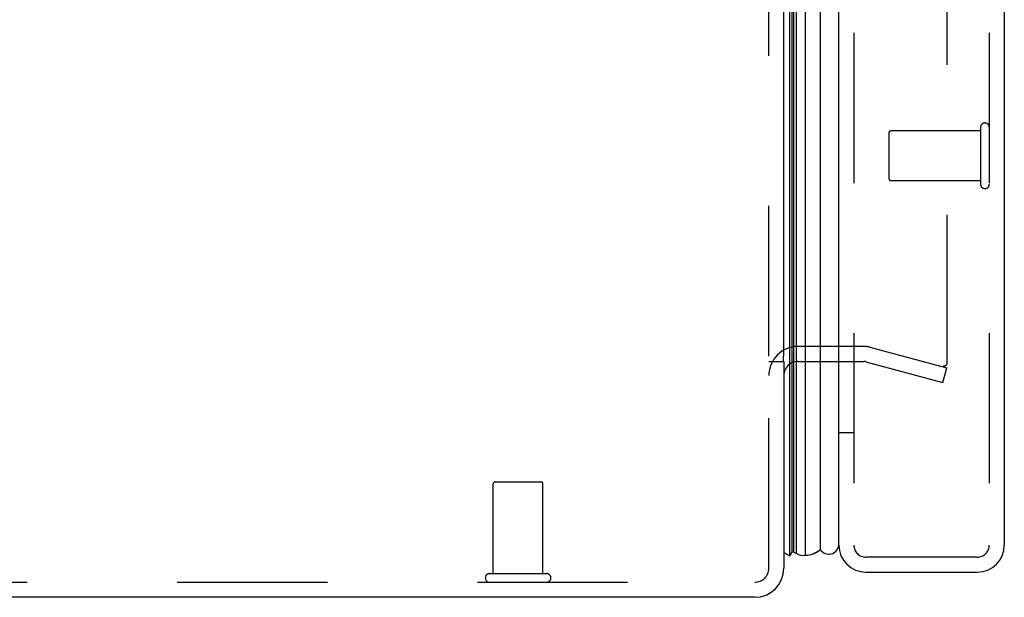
# Model space of a CAD drawing. Header units: inches. Extents: x 0 to 136, y 0 to 88.
# Tile 2 of 63: x 17.24 to 22.15, y 28.51 to 31.39. Entities that reach past the tile are written whole.
import ezdxf

# ---------------------------------------------------------------- set-up
doc = ezdxf.new("R2010")
doc.units = ezdxf.units.IN
doc.header["$LTSCALE"] = 7.48
doc.header["$MEASUREMENT"] = 0
doc.linetypes.add('HIDDEN', pattern=[0.2, 0.1, -0.1])
doc.layers.get('0').update_dxf_attribs({"linetype": 'CONTINUOUS'})
doc.layers.add('DEFAULT_2', color=8, linetype='HIDDEN')
doc.layers.add('DOOR_ASSEMBLY', color=7, linetype='CONTINUOUS')

msp = doc.modelspace()

# ---------------------------------------------------------------- linework, layer by layer
at = {"color": 3, "linetype": 'Continuous'}
for p, q in [((21.0486, 29.7096), (21.0486, 57.3056)), ((21.0486, 29.6826), (21.0486, 28.6526)), ((20.9036, 28.5076), (9.1116, 28.5076))]:
    msp.add_line(p, q, dxfattribs=at)
at = {"color": 7, "linetype": 'Continuous'}
msp.add_line((20.9736, 29.6826), (21.0486, 29.6826), dxfattribs=at)
at = {"color": 3, "linetype": 'Continuous'}
msp.add_arc((20.9036, 28.6526), 0.145, 270, 360, dxfattribs=at)
at = {"layer": 'DEFAULT_2', "color": 8, "linetype": 'HIDDEN'}
for p, q in [((21.8611, 57.3415), (21.8611, 29.6738)), ((20.9736, 29.7096), (20.9736, 57.3056)), ((21.4471, 29.7576), (21.1186, 29.7576)), ((21.4768, 29.7537), (21.8611, 29.6507)), ((20.9736, 28.6526), (20.9736, 29.7096)), ((21.1186, 29.6826), (21.4471, 29.6826)), ((21.4574, 29.6813), (21.8417, 29.5783)), ((21.8417, 29.5783), (21.8611, 29.6507)), ((19.5996, 28.6256), (19.5996, 29.0726)), ((19.6096, 29.0826), (19.8376, 29.0826)), ((19.8476, 28.6256), (19.8476, 29.0726)), ((19.5816, 28.6256), (19.8656, 28.6256)), ((9.0486, 28.5826), (20.9036, 28.5826))]:
    msp.add_line(p, q, dxfattribs=at)
for points in [[(21.8466, 29.6588), (21.8463, 29.6588), (21.8447, 29.6589), (21.8431, 29.6592)], [(21.8611, 29.6738), (21.861, 29.6721), (21.8607, 29.6704), (21.8603, 29.6688), (21.8596, 29.6672), (21.8588, 29.6657), (21.8579, 29.6643), (21.8568, 29.6631), (21.8555, 29.6619), (21.8542, 29.661), (21.8527, 29.6602), (21.8512, 29.6595), (21.8496, 29.6591), (21.848, 29.6588), (21.8466, 29.6588)]]:
    msp.add_lwpolyline(points, dxfattribs=at)
for centre, radius, start, end in [((21.1186, 29.6126), 0.145, 90, 180), ((21.4471, 29.6426), 0.115, 75, 90), ((21.1186, 29.6126), 0.07, 90, 180), ((21.4471, 29.6426), 0.04, 75, 90), ((19.6096, 29.0726), 0.01, 90, 180), ((19.8376, 29.0726), 0.01, 0, 90), ((19.5816, 28.6041), 0.0215, 90, 270), ((19.8656, 28.6041), 0.0215, 270, 90), ((20.9036, 28.6526), 0.07, 270, 360)]:
    msp.add_arc(centre, radius, start, end, dxfattribs=at)
at = {"layer": 'DOOR_ASSEMBLY', "color": 7, "linetype": 'Continuous'}
for p, q in [((21.0776, 28.7145), (21.0776, 58.3007)), ((21.0895, 28.7353), (21.0895, 58.2799)), ((21.0983, 28.733), (21.0983, 58.2823)), ((21.1119, 28.7262), (21.1119, 58.2891)), ((21.1553, 58.298), (21.1553, 28.7172)), ((21.2305, 28.7456), (21.2305, 58.2696)), ((21.0474, 29.6826), (21.0474, 29.7096)), ((21.0486, 28.7311), (21.0776, 28.7145)), ((21.0895, 28.7353), (21.0776, 28.7145)), ((21.0983, 28.733), (21.102, 28.7309)), ((21.102, 28.7309), (21.1051, 28.7293)), ((21.1051, 28.7293), (21.1085, 28.7277)), ((21.1085, 28.7277), (21.1119, 28.7262))]:
    msp.add_line(p, q, dxfattribs=at)
at = {"layer": 'DOOR_ASSEMBLY', "color": 3, "linetype": 'Continuous'}
for p, q in [((21.3226, 28.7676), (21.3226, 58.2476)), ((22.1476, 58.2476), (22.1476, 28.7676)), ((21.4576, 28.6326), (22.0126, 28.6326))]:
    msp.add_line(p, q, dxfattribs=at)
at = {"layer": 'DOOR_ASSEMBLY', "color": 8, "linetype": 'HIDDEN'}
for p, q in [((21.3976, 58.2476), (21.3976, 28.7676)), ((22.0726, 58.2476), (22.0726, 28.7676)), ((22.0296, 30.8316), (21.5826, 30.8316)), ((22.0296, 30.8496), (22.0296, 30.5656)), ((21.5726, 30.8216), (21.5726, 30.5936)), ((22.0296, 30.5836), (21.5826, 30.5836)), ((21.3976, 29.3279), (21.3226, 29.3279)), ((22.0126, 28.7076), (21.4576, 28.7076))]:
    msp.add_line(p, q, dxfattribs=at)
at = {"layer": 'DOOR_ASSEMBLY', "color": 7, "linetype": 'Continuous'}
msp.add_lwpolyline([(21.1553, 28.7172), (21.1618, 28.7175), (21.1683, 28.7181), (21.1748, 28.7191), (21.1812, 28.7205), (21.1876, 28.7223), (21.194, 28.7245), (21.2003, 28.7271), (21.2065, 28.73), (21.2126, 28.7334), (21.2187, 28.7371), (21.2247, 28.7412), (21.2305, 28.7456)], dxfattribs=at)
at = {"layer": 'DOOR_ASSEMBLY', "color": 8, "linetype": 'HIDDEN'}
for centre, radius, start, end in [((21.5826, 30.8216), 0.01, 90, 180), ((22.0511, 30.8496), 0.0215, 0, 180), ((21.5826, 30.5936), 0.01, 180, 270), ((22.0511, 30.5656), 0.0215, 180, 360), ((21.4576, 28.7676), 0.06, 180, 270), ((22.0126, 28.7676), 0.06, 270, 360)]:
    msp.add_arc(centre, radius, start, end, dxfattribs=at)
at = {"layer": 'DOOR_ASSEMBLY', "color": 7, "linetype": 'Continuous'}
for centre, radius, start, end in [((21.2726, 28.7726), 0.05, 212.6718, 355.0891), ((21.1016, 28.7628), 0.03, 246.2022, 263.588), ((21.1442, 28.773), 0.0569, 235.4331, 281.2885)]:
    msp.add_arc(centre, radius, start, end, dxfattribs=at)
at = {"layer": 'DOOR_ASSEMBLY', "color": 3, "linetype": 'Continuous'}
for centre, start, end in [((21.4576, 28.7676), 180, 270), ((22.0126, 28.7676), 270, 360)]:
    msp.add_arc(centre, 0.135, start, end, dxfattribs=at)
at = {"layer": 'DOOR_ASSEMBLY', "color": 7, "linetype": 'Continuous'}
for start_param, end_param in [(9.078677, 9.164333), (3.143067, 3.608679)]:
    msp.add_ellipse((21.1551, 28.9822), major_axis=(0, 0.265), ratio=0.632157, start_param=start_param, end_param=end_param, dxfattribs=at)

doc.saveas('drawing.dxf')
